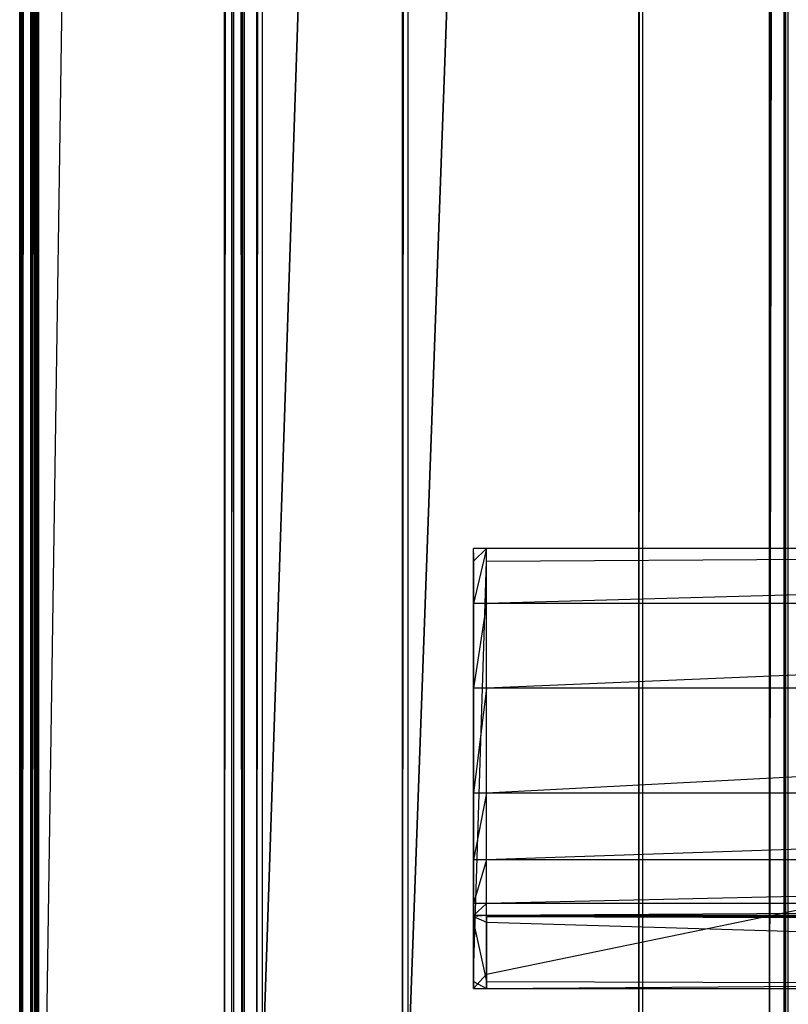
# Model space of a CAD drawing. Extents: x 0 to 0.996, y -0.498 to 0.
# Tile 19 of 85: x 0 to 0.03, y -0.475 to -0.436. Entities that reach past the tile are written whole.
import ezdxf

# ---------------------------------------------------------------- set-up
doc = ezdxf.new("R2010")
doc.units = 0
for name, color, linetype in [('L23_KORPUS2_5___REPLACEMTFOREMP', 7, 'CONTINUOUS'), ('L24_KORPUS2_3___REPLACEMTFOREMP', 7, 'CONTINUOUS'), ('L25_KORPUS2_2___REPLACEMTFOREMP', 7, 'CONTINUOUS'), ('L27_KORPUS2_0___REPLACEMTFOREMP', 7, 'CONTINUOUS'), ('L28_KORPUS3_2___REPLACEMTFOREMP', 7, 'CONTINUOUS'), ('L30_KORPUS3_4___REPLACEMTFOREMP', 7, 'CONTINUOUS')]:
    doc.layers.add(name, color=color, linetype=linetype)

msp = doc.modelspace()

# ---------------------------------------------------------------- linework, layer by layer
at = {"layer": 'L23_KORPUS2_5___REPLACEMTFOREMP', "color": 250}
for points, invisible_edges in [([(0.029741, -0.477287, 0.024322), (0.029741, -0.068446, 0.023923), (0.029741, -0.477287, 0.023923), (0.029741, -0.477287, 0.024322)], 13), ([(0.029741, -0.068446, 0.023923), (0.029741, -0.477287, 0.024322), (0.029741, -0.068446, 0.024322), (0.029741, -0.068446, 0.023923)], 14), ([(0.029741, -0.477287, 0.023923), (0.029741, -0.068446, 0.00749), (0.029741, -0.477287, 0.00749), (0.029741, -0.477287, 0.023923)], 13), ([(0.029741, -0.068446, 0.00749), (0.029741, -0.477287, 0.023923), (0.029741, -0.068446, 0.023923), (0.029741, -0.068446, 0.00749)], 14), ([(0.029741, -0.068446, 0.00749), (0.029741, -0.477287, 0.006866), (0.029741, -0.477287, 0.00749), (0.029741, -0.068446, 0.00749)], 13), ([(0.029741, -0.477287, 0.006866), (0.029741, -0.068446, 0.00749), (0.029741, -0.068446, 0.006866), (0.029741, -0.477287, 0.006866)], 14), ([(0.029741, -0.477287, 0.024322), (0.030383, -0.068446, 0.024322), (0.029741, -0.068446, 0.024322), (0.029741, -0.477287, 0.024322)], 13), ([(0.030383, -0.068446, 0.024322), (0.029741, -0.477287, 0.024322), (0.030383, -0.477287, 0.024322), (0.030383, -0.068446, 0.024322)], 14), ([(0.030383, -0.068446, 0.006866), (0.029741, -0.477287, 0.006866), (0.029741, -0.068446, 0.006866), (0.030383, -0.068446, 0.006866)], 13), ([(0.029741, -0.477287, 0.006866), (0.030383, -0.068446, 0.006866), (0.030383, -0.477287, 0.006866), (0.029741, -0.477287, 0.006866)], 14), ([(0.721741, -0.068446, 0.006866), (0.030383, -0.477287, 0.006866), (0.030383, -0.068446, 0.006866), (0.721741, -0.068446, 0.006866)], 13), ([(0.030383, -0.477287, 0.006866), (0.721741, -0.068446, 0.006866), (0.721741, -0.477287, 0.006866), (0.030383, -0.477287, 0.006866)], 14), ([(0.030383, -0.477287, 0.024322), (0.721741, -0.068446, 0.024322), (0.030383, -0.068446, 0.024322), (0.030383, -0.477287, 0.024322)], 13), ([(0.721741, -0.068446, 0.024322), (0.030383, -0.477287, 0.024322), (0.721741, -0.477287, 0.024322), (0.721741, -0.068446, 0.024322)], 14)]:
    msp.add_3dface(points, dxfattribs=dict(at, invisible_edges=invisible_edges))
at = {"layer": 'L24_KORPUS2_3___REPLACEMTFOREMP', "color": 250}
for points, invisible_edges in [([(0.018, -0.456715, 0.520114), (0.018, -0.456893, 0.473584), (0.018, -0.456893, 0.520114), (0.018, -0.456715, 0.520114)], 13), ([(0.018, -0.456893, 0.473584), (0.018, -0.456715, 0.520114), (0.018, -0.456715, 0.473584), (0.018, -0.456893, 0.473584)], 14), ([(0.018, -0.457221, 0.472817), (0.018, -0.456893, 0.472996), (0.018, -0.456715, 0.472817), (0.018, -0.457221, 0.472817)], 14), ([(0.018, -0.456715, 0.524414), (0.018, -0.456893, 0.520114), (0.018, -0.456893, 0.524362), (0.018, -0.456715, 0.524414)], 13), ([(0.018, -0.456893, 0.520114), (0.018, -0.456715, 0.524414), (0.018, -0.456715, 0.520114), (0.018, -0.456893, 0.520114)], 14), ([(0.018, -0.456893, 0.524362), (0.018, -0.458902, 0.527803), (0.018, -0.456715, 0.524414), (0.018, -0.456893, 0.524362)], 14), ([(0.018, -0.456715, 0.473584), (0.018, -0.456893, 0.472996), (0.018, -0.456893, 0.473584), (0.018, -0.456715, 0.473584)], 13), ([(0.018, -0.456893, 0.472996), (0.018, -0.456715, 0.473584), (0.018, -0.456715, 0.472817), (0.018, -0.456893, 0.472996)], 14), ([(0.018, -0.456715, 0.473584), (0.01852, -0.456715, 0.472817), (0.018, -0.456715, 0.472817), (0.018, -0.456715, 0.473584)], 13), ([(0.01852, -0.456715, 0.472817), (0.018, -0.456715, 0.473584), (0.01852, -0.456715, 0.473584), (0.01852, -0.456715, 0.472817)], 14), ([(0.01852, -0.456715, 0.472817), (0.018, -0.457221, 0.472817), (0.018, -0.456715, 0.472817), (0.01852, -0.456715, 0.472817)], 13), ([(0.018, -0.457221, 0.472817), (0.01852, -0.456715, 0.472817), (0.01852, -0.457221, 0.472817), (0.018, -0.457221, 0.472817)], 14), ([(0.018, -0.456715, 0.524414), (0.01852, -0.456715, 0.520114), (0.018, -0.456715, 0.520114), (0.018, -0.456715, 0.524414)], 13), ([(0.01852, -0.456715, 0.520114), (0.018, -0.456715, 0.524414), (0.01852, -0.456715, 0.524414), (0.01852, -0.456715, 0.520114)], 14), ([(0.018, -0.456715, 0.520114), (0.01852, -0.456715, 0.473584), (0.018, -0.456715, 0.473584), (0.018, -0.456715, 0.520114)], 13), ([(0.01852, -0.456715, 0.473584), (0.018, -0.456715, 0.520114), (0.01852, -0.456715, 0.520114), (0.01852, -0.456715, 0.473584)], 14), ([(0.018, -0.458902, 0.527803), (0.01852, -0.456715, 0.524414), (0.018, -0.456715, 0.524414), (0.018, -0.458902, 0.527803)], 13), ([(0.01852, -0.456715, 0.524414), (0.018, -0.458902, 0.527803), (0.01852, -0.458902, 0.527803), (0.01852, -0.456715, 0.524414)], 14), ([(0.01852, -0.456715, 0.473584), (0.098, -0.456715, 0.472817), (0.01852, -0.456715, 0.472817), (0.01852, -0.456715, 0.473584)], 13), ([(0.098, -0.456715, 0.472817), (0.01852, -0.456715, 0.473584), (0.098, -0.456715, 0.473584), (0.098, -0.456715, 0.472817)], 14), ([(0.098, -0.456715, 0.472817), (0.01852, -0.457221, 0.472817), (0.01852, -0.456715, 0.472817), (0.098, -0.456715, 0.472817)], 13), ([(0.01852, -0.457221, 0.472817), (0.098, -0.456715, 0.472817), (0.098, -0.457221, 0.472817), (0.01852, -0.457221, 0.472817)], 14), ([(0.01852, -0.458902, 0.527803), (0.098, -0.456715, 0.524414), (0.01852, -0.456715, 0.524414), (0.01852, -0.458902, 0.527803)], 13), ([(0.098, -0.456715, 0.524414), (0.01852, -0.458902, 0.527803), (0.098, -0.458902, 0.527803), (0.098, -0.456715, 0.524414)], 14), ([(0.01852, -0.456715, 0.520114), (0.098, -0.456715, 0.473584), (0.01852, -0.456715, 0.473584), (0.01852, -0.456715, 0.520114)], 13), ([(0.098, -0.456715, 0.473584), (0.01852, -0.456715, 0.520114), (0.098, -0.456715, 0.520114), (0.098, -0.456715, 0.473584)], 14), ([(0.01852, -0.456715, 0.524414), (0.098, -0.456715, 0.520114), (0.01852, -0.456715, 0.520114), (0.01852, -0.456715, 0.524414)], 13), ([(0.098, -0.456715, 0.520114), (0.01852, -0.456715, 0.524414), (0.098, -0.456715, 0.524414), (0.098, -0.456715, 0.520114)], 14), ([(0.018, -0.456893, 0.472996), (0.018, -0.457221, 0.472817), (0.018, -0.457221, 0.472996), (0.018, -0.456893, 0.472996)], 13), ([(0.018, -0.458902, 0.527803), (0.018, -0.456893, 0.524362), (0.018, -0.459052, 0.527706), (0.018, -0.458902, 0.527803)], 13), ([(0.018, -0.457221, 0.472996), (0.018, -0.459052, 0.527706), (0.018, -0.456893, 0.524362), (0.018, -0.457221, 0.472996)], 15), ([(0.018, -0.457221, 0.472996), (0.018, -0.456893, 0.524362), (0.018, -0.456893, 0.520114), (0.018, -0.457221, 0.472996)], 15), ([(0.018, -0.457221, 0.472996), (0.018, -0.456893, 0.520114), (0.018, -0.456893, 0.473584), (0.018, -0.457221, 0.472996)], 15), ([(0.018, -0.457221, 0.472996), (0.018, -0.456893, 0.473584), (0.018, -0.456893, 0.472996), (0.018, -0.457221, 0.472996)], 15), ([(0.018, -0.457221, 0.472996), (0.018, -0.473592, 0.472817), (0.018, -0.473592, 0.472996), (0.018, -0.457221, 0.472996)], 13), ([(0.018, -0.473592, 0.472817), (0.018, -0.457221, 0.472996), (0.018, -0.457221, 0.472817), (0.018, -0.473592, 0.472817)], 14), ([(0.01852, -0.457221, 0.472817), (0.018, -0.473592, 0.472817), (0.018, -0.457221, 0.472817), (0.01852, -0.457221, 0.472817)], 13), ([(0.018, -0.473592, 0.472817), (0.01852, -0.457221, 0.472817), (0.01852, -0.473592, 0.472817), (0.018, -0.473592, 0.472817)], 14), ([(0.018, -0.473592, 0.472996), (0.018, -0.469235, 0.553751), (0.018, -0.457221, 0.472996), (0.018, -0.473592, 0.472996)], 10), ([(0.018, -0.457221, 0.472996), (0.018, -0.469235, 0.553751), (0.018, -0.466592, 0.542067), (0.018, -0.457221, 0.472996)], 13), ([(0.018, -0.457221, 0.472996), (0.018, -0.466592, 0.542067), (0.018, -0.462416, 0.532918), (0.018, -0.457221, 0.472996)], 9), ([(0.018, -0.457221, 0.472996), (0.018, -0.462416, 0.532918), (0.018, -0.459052, 0.527706), (0.018, -0.457221, 0.472996)], 10), ([(0.098, -0.457221, 0.472817), (0.01852, -0.473592, 0.472817), (0.01852, -0.457221, 0.472817), (0.098, -0.457221, 0.472817)], 13), ([(0.01852, -0.473592, 0.472817), (0.098, -0.457221, 0.472817), (0.098, -0.473592, 0.472817), (0.01852, -0.473592, 0.472817)], 14), ([(0.018, -0.459052, 0.527706), (0.018, -0.462259, 0.533004), (0.018, -0.458902, 0.527803), (0.018, -0.459052, 0.527706)], 14), ([(0.018, -0.462259, 0.533004), (0.01852, -0.458902, 0.527803), (0.018, -0.458902, 0.527803), (0.018, -0.462259, 0.533004)], 13), ([(0.01852, -0.458902, 0.527803), (0.018, -0.462259, 0.533004), (0.01852, -0.462259, 0.533004), (0.01852, -0.458902, 0.527803)], 14), ([(0.018, -0.462259, 0.533004), (0.018, -0.459052, 0.527706), (0.018, -0.462416, 0.532918), (0.018, -0.462259, 0.533004)], 13), ([(0.01852, -0.462259, 0.533004), (0.098, -0.458902, 0.527803), (0.01852, -0.458902, 0.527803), (0.01852, -0.462259, 0.533004)], 13), ([(0.098, -0.458902, 0.527803), (0.01852, -0.462259, 0.533004), (0.098, -0.462259, 0.533004), (0.098, -0.458902, 0.527803)], 14), ([(0.018, -0.462416, 0.532918), (0.018, -0.466422, 0.542125), (0.018, -0.462259, 0.533004), (0.018, -0.462416, 0.532918)], 14), ([(0.018, -0.466422, 0.542125), (0.01852, -0.462259, 0.533004), (0.018, -0.462259, 0.533004), (0.018, -0.466422, 0.542125)], 13), ([(0.01852, -0.462259, 0.533004), (0.018, -0.466422, 0.542125), (0.01852, -0.466422, 0.542125), (0.01852, -0.462259, 0.533004)], 14), ([(0.01852, -0.466422, 0.542125), (0.098, -0.462259, 0.533004), (0.01852, -0.462259, 0.533004), (0.01852, -0.466422, 0.542125)], 13), ([(0.098, -0.462259, 0.533004), (0.01852, -0.466422, 0.542125), (0.098, -0.466422, 0.542125), (0.098, -0.462259, 0.533004)], 14), ([(0.018, -0.466422, 0.542125), (0.018, -0.462416, 0.532918), (0.018, -0.466592, 0.542067), (0.018, -0.466422, 0.542125)], 13), ([(0.018, -0.466592, 0.542067), (0.018, -0.46906, 0.553784), (0.018, -0.466422, 0.542125), (0.018, -0.466592, 0.542067)], 14), ([(0.018, -0.46906, 0.553784), (0.01852, -0.466422, 0.542125), (0.018, -0.466422, 0.542125), (0.018, -0.46906, 0.553784)], 13), ([(0.01852, -0.466422, 0.542125), (0.018, -0.46906, 0.553784), (0.01852, -0.46906, 0.553784), (0.01852, -0.466422, 0.542125)], 14), ([(0.01852, -0.46906, 0.553784), (0.098, -0.466422, 0.542125), (0.01852, -0.466422, 0.542125), (0.01852, -0.46906, 0.553784)], 13), ([(0.098, -0.466422, 0.542125), (0.01852, -0.46906, 0.553784), (0.098, -0.46906, 0.553784), (0.098, -0.466422, 0.542125)], 14), ([(0.018, -0.46906, 0.553784), (0.018, -0.466592, 0.542067), (0.018, -0.469235, 0.553751), (0.018, -0.46906, 0.553784)], 13), ([(0.018, -0.469235, 0.553751), (0.018, -0.47079, 0.565518), (0.018, -0.46906, 0.553784), (0.018, -0.469235, 0.553751)], 14), ([(0.018, -0.47079, 0.565518), (0.01852, -0.46906, 0.553784), (0.018, -0.46906, 0.553784), (0.018, -0.47079, 0.565518)], 13), ([(0.01852, -0.46906, 0.553784), (0.018, -0.47079, 0.565518), (0.01852, -0.47079, 0.565518), (0.01852, -0.46906, 0.553784)], 14), ([(0.018, -0.47079, 0.565518), (0.018, -0.469235, 0.553751), (0.018, -0.470968, 0.5655), (0.018, -0.47079, 0.565518)], 13), ([(0.018, -0.473592, 0.472996), (0.018, -0.470968, 0.5655), (0.018, -0.469235, 0.553751), (0.018, -0.473592, 0.472996)], 13), ([(0.01852, -0.47079, 0.565518), (0.098, -0.46906, 0.553784), (0.01852, -0.46906, 0.553784), (0.01852, -0.47079, 0.565518)], 13), ([(0.098, -0.46906, 0.553784), (0.01852, -0.47079, 0.565518), (0.098, -0.47079, 0.565518), (0.098, -0.46906, 0.553784)], 14), ([(0.018, -0.470968, 0.5655), (0.018, -0.471275, 0.57516), (0.018, -0.47079, 0.565518), (0.018, -0.470968, 0.5655)], 14), ([(0.018, -0.471275, 0.57516), (0.01852, -0.47079, 0.565518), (0.018, -0.47079, 0.565518), (0.018, -0.471275, 0.57516)], 13), ([(0.01852, -0.47079, 0.565518), (0.018, -0.471275, 0.57516), (0.01852, -0.471275, 0.57516), (0.01852, -0.47079, 0.565518)], 14), ([(0.01852, -0.471275, 0.57516), (0.098, -0.47079, 0.565518), (0.01852, -0.47079, 0.565518), (0.01852, -0.471275, 0.57516)], 13), ([(0.098, -0.47079, 0.565518), (0.01852, -0.471275, 0.57516), (0.098, -0.471275, 0.57516), (0.098, -0.47079, 0.565518)], 14), ([(0.018, -0.471275, 0.57516), (0.018, -0.470968, 0.5655), (0.018, -0.471453, 0.575151), (0.018, -0.471275, 0.57516)], 13), ([(0.018, -0.473592, 0.472996), (0.018, -0.4717, 0.575833), (0.018, -0.470968, 0.5655), (0.018, -0.473592, 0.472996)], 10), ([(0.018, -0.470968, 0.5655), (0.018, -0.4717, 0.575833), (0.018, -0.471453, 0.575151), (0.018, -0.470968, 0.5655)], 13), ([(0.018, -0.471453, 0.575151), (0.018, -0.471318, 0.576011), (0.018, -0.471275, 0.57516), (0.018, -0.471453, 0.575151)], 14), ([(0.018, -0.471318, 0.576011), (0.01852, -0.471275, 0.57516), (0.018, -0.471275, 0.57516), (0.018, -0.471318, 0.576011)], 13), ([(0.01852, -0.471275, 0.57516), (0.018, -0.471318, 0.576011), (0.01852, -0.471318, 0.576011), (0.01852, -0.471275, 0.57516)], 14), ([(0.018, -0.471318, 0.576011), (0.018, -0.471453, 0.575151), (0.018, -0.471488, 0.575833), (0.018, -0.471318, 0.576011)], 13), ([(0.018, -0.471488, 0.575833), (0.018, -0.471542, 0.576011), (0.018, -0.471318, 0.576011), (0.018, -0.471488, 0.575833)], 14), ([(0.01852, -0.471542, 0.576011), (0.018, -0.471318, 0.576011), (0.018, -0.471542, 0.576011), (0.01852, -0.471542, 0.576011)], 13), ([(0.018, -0.471318, 0.576011), (0.01852, -0.471542, 0.576011), (0.01852, -0.471318, 0.576011), (0.018, -0.471318, 0.576011)], 14), ([(0.018, -0.471453, 0.575151), (0.018, -0.4717, 0.575833), (0.018, -0.471488, 0.575833), (0.018, -0.471453, 0.575151)], 10), ([(0.018, -0.471542, 0.576011), (0.018, -0.471488, 0.575833), (0.018, -0.4717, 0.575833), (0.018, -0.471542, 0.576011)], 13), ([(0.018, -0.471542, 0.576011), (0.018, -0.473886, 0.575833), (0.018, -0.473886, 0.576011), (0.018, -0.471542, 0.576011)], 13), ([(0.018, -0.473886, 0.575833), (0.018, -0.471542, 0.576011), (0.018, -0.4717, 0.575833), (0.018, -0.473886, 0.575833)], 14), ([(0.01852, -0.473886, 0.576011), (0.018, -0.471542, 0.576011), (0.018, -0.473886, 0.576011), (0.01852, -0.473886, 0.576011)], 13), ([(0.018, -0.471542, 0.576011), (0.01852, -0.473886, 0.576011), (0.01852, -0.471542, 0.576011), (0.018, -0.471542, 0.576011)], 14), ([(0.01852, -0.471318, 0.576011), (0.098, -0.471275, 0.57516), (0.01852, -0.471275, 0.57516), (0.01852, -0.471318, 0.576011)], 13), ([(0.098, -0.471275, 0.57516), (0.01852, -0.471318, 0.576011), (0.098, -0.471318, 0.576011), (0.098, -0.471275, 0.57516)], 14), ([(0.098, -0.471542, 0.576011), (0.01852, -0.471318, 0.576011), (0.01852, -0.471542, 0.576011), (0.098, -0.471542, 0.576011)], 13), ([(0.01852, -0.471318, 0.576011), (0.098, -0.471542, 0.576011), (0.098, -0.471318, 0.576011), (0.01852, -0.471318, 0.576011)], 14), ([(0.098, -0.473886, 0.576011), (0.01852, -0.471542, 0.576011), (0.01852, -0.473886, 0.576011), (0.098, -0.473886, 0.576011)], 13), ([(0.01852, -0.471542, 0.576011), (0.098, -0.473886, 0.576011), (0.098, -0.471542, 0.576011), (0.01852, -0.471542, 0.576011)], 14), ([(0.018, -0.473592, 0.472996), (0.018, -0.473886, 0.575833), (0.018, -0.4717, 0.575833), (0.018, -0.473592, 0.472996)], 13), ([(0.018, -0.473992, 0.472996), (0.018, -0.473592, 0.472817), (0.018, -0.474171, 0.472817), (0.018, -0.473992, 0.472996)], 13), ([(0.018, -0.473592, 0.472817), (0.018, -0.473992, 0.472996), (0.018, -0.473592, 0.472996), (0.018, -0.473592, 0.472817)], 14), ([(0.01852, -0.473592, 0.472817), (0.018, -0.474171, 0.472817), (0.018, -0.473592, 0.472817), (0.01852, -0.473592, 0.472817)], 13), ([(0.018, -0.474171, 0.472817), (0.01852, -0.473592, 0.472817), (0.01852, -0.474171, 0.472817), (0.018, -0.474171, 0.472817)], 14), ([(0.018, -0.473992, 0.472996), (0.018, -0.473886, 0.575833), (0.018, -0.473592, 0.472996), (0.018, -0.473992, 0.472996)], 10), ([(0.018, -0.473886, 0.576011), (0.018, -0.473992, 0.575833), (0.018, -0.474171, 0.576011), (0.018, -0.473886, 0.576011)], 13), ([(0.018, -0.473992, 0.575833), (0.018, -0.473886, 0.576011), (0.018, -0.473886, 0.575833), (0.018, -0.473992, 0.575833)], 14), ([(0.018, -0.473886, 0.575833), (0.018, -0.473992, 0.575409), (0.018, -0.473992, 0.575833), (0.018, -0.473886, 0.575833)], 13), ([(0.018, -0.473992, 0.575409), (0.018, -0.473886, 0.575833), (0.018, -0.473992, 0.47378), (0.018, -0.473992, 0.575409)], 10), ([(0.018, -0.473992, 0.47378), (0.018, -0.473886, 0.575833), (0.018, -0.473992, 0.472996), (0.018, -0.473992, 0.47378)], 13), ([(0.01852, -0.474171, 0.576011), (0.018, -0.473886, 0.576011), (0.018, -0.474171, 0.576011), (0.01852, -0.474171, 0.576011)], 13), ([(0.018, -0.473886, 0.576011), (0.01852, -0.474171, 0.576011), (0.01852, -0.473886, 0.576011), (0.018, -0.473886, 0.576011)], 14), ([(0.098, -0.473592, 0.472817), (0.01852, -0.474171, 0.472817), (0.01852, -0.473592, 0.472817), (0.098, -0.473592, 0.472817)], 13), ([(0.01852, -0.474171, 0.472817), (0.098, -0.473592, 0.472817), (0.098, -0.474171, 0.472817), (0.01852, -0.474171, 0.472817)], 14), ([(0.098, -0.474171, 0.576011), (0.01852, -0.473886, 0.576011), (0.01852, -0.474171, 0.576011), (0.098, -0.474171, 0.576011)], 13), ([(0.01852, -0.473886, 0.576011), (0.098, -0.474171, 0.576011), (0.098, -0.473886, 0.576011), (0.01852, -0.473886, 0.576011)], 14), ([(0.018, -0.473992, 0.47378), (0.018, -0.474171, 0.472817), (0.018, -0.474171, 0.47378), (0.018, -0.473992, 0.47378)], 13), ([(0.018, -0.474171, 0.472817), (0.018, -0.473992, 0.47378), (0.018, -0.473992, 0.472996), (0.018, -0.474171, 0.472817)], 14), ([(0.018, -0.473992, 0.575409), (0.018, -0.474171, 0.47378), (0.018, -0.474171, 0.575409), (0.018, -0.473992, 0.575409)], 13), ([(0.018, -0.474171, 0.47378), (0.018, -0.473992, 0.575409), (0.018, -0.473992, 0.47378), (0.018, -0.474171, 0.47378)], 14), ([(0.018, -0.473992, 0.575833), (0.018, -0.474171, 0.575409), (0.018, -0.474171, 0.576011), (0.018, -0.473992, 0.575833)], 13), ([(0.018, -0.474171, 0.575409), (0.018, -0.473992, 0.575833), (0.018, -0.473992, 0.575409), (0.018, -0.474171, 0.575409)], 14), ([(0.01852, -0.474171, 0.47378), (0.018, -0.474171, 0.472817), (0.01852, -0.474171, 0.472817), (0.01852, -0.474171, 0.47378)], 13), ([(0.018, -0.474171, 0.472817), (0.01852, -0.474171, 0.47378), (0.018, -0.474171, 0.47378), (0.018, -0.474171, 0.472817)], 14), ([(0.01852, -0.474171, 0.575409), (0.018, -0.474171, 0.47378), (0.01852, -0.474171, 0.47378), (0.01852, -0.474171, 0.575409)], 13), ([(0.018, -0.474171, 0.47378), (0.01852, -0.474171, 0.575409), (0.018, -0.474171, 0.575409), (0.018, -0.474171, 0.47378)], 14), ([(0.01852, -0.474171, 0.576011), (0.018, -0.474171, 0.575409), (0.01852, -0.474171, 0.575409), (0.01852, -0.474171, 0.576011)], 13), ([(0.018, -0.474171, 0.575409), (0.01852, -0.474171, 0.576011), (0.018, -0.474171, 0.576011), (0.018, -0.474171, 0.575409)], 14), ([(0.098, -0.474171, 0.47378), (0.01852, -0.474171, 0.472817), (0.098, -0.474171, 0.472817), (0.098, -0.474171, 0.47378)], 13), ([(0.01852, -0.474171, 0.472817), (0.098, -0.474171, 0.47378), (0.01852, -0.474171, 0.47378), (0.01852, -0.474171, 0.472817)], 14), ([(0.098, -0.474171, 0.575409), (0.01852, -0.474171, 0.47378), (0.098, -0.474171, 0.47378), (0.098, -0.474171, 0.575409)], 13), ([(0.01852, -0.474171, 0.47378), (0.098, -0.474171, 0.575409), (0.01852, -0.474171, 0.575409), (0.01852, -0.474171, 0.47378)], 14), ([(0.098, -0.474171, 0.576011), (0.01852, -0.474171, 0.575409), (0.098, -0.474171, 0.575409), (0.098, -0.474171, 0.576011)], 13), ([(0.01852, -0.474171, 0.575409), (0.098, -0.474171, 0.576011), (0.01852, -0.474171, 0.576011), (0.01852, -0.474171, 0.575409)], 14)]:
    msp.add_3dface(points, dxfattribs=dict(at, invisible_edges=invisible_edges))
at = {"layer": 'L25_KORPUS2_2___REPLACEMTFOREMP', "color": 250}
for points, invisible_edges in [([(0.015181, -0.068371, 0.007694), (0.015181, -0.4774, 0.007322), (0.015181, -0.4774, 0.007694), (0.015181, -0.068371, 0.007694)], 13), ([(0.015181, -0.4774, 0.007322), (0.015181, -0.068371, 0.007694), (0.015181, -0.068371, 0.007322), (0.015181, -0.4774, 0.007322)], 14), ([(0.015181, -0.068371, 0.467128), (0.015181, -0.4774, 0.007694), (0.015181, -0.4774, 0.467128), (0.015181, -0.068371, 0.467128)], 13), ([(0.015181, -0.4774, 0.007694), (0.015181, -0.068371, 0.467128), (0.015181, -0.068371, 0.007694), (0.015181, -0.4774, 0.007694)], 14), ([(0.015181, -0.4774, 0.467564), (0.015409, -0.068371, 0.467564), (0.015181, -0.068371, 0.467564), (0.015181, -0.4774, 0.467564)], 13), ([(0.015409, -0.068371, 0.467564), (0.015181, -0.4774, 0.467564), (0.015409, -0.4774, 0.467564), (0.015409, -0.068371, 0.467564)], 14), ([(0.015409, -0.068371, 0.007322), (0.015181, -0.4774, 0.007322), (0.015181, -0.068371, 0.007322), (0.015409, -0.068371, 0.007322)], 13), ([(0.015181, -0.4774, 0.007322), (0.015409, -0.068371, 0.007322), (0.015409, -0.4774, 0.007322), (0.015181, -0.4774, 0.007322)], 14), ([(0.015181, -0.068371, 0.467564), (0.015181, -0.4774, 0.467128), (0.015181, -0.4774, 0.467564), (0.015181, -0.068371, 0.467564)], 13), ([(0.015181, -0.4774, 0.467128), (0.015181, -0.068371, 0.467564), (0.015181, -0.068371, 0.467128), (0.015181, -0.4774, 0.467128)], 14), ([(0.030327, -0.068371, 0.007322), (0.015409, -0.4774, 0.007322), (0.015409, -0.068371, 0.007322), (0.030327, -0.068371, 0.007322)], 13), ([(0.015409, -0.4774, 0.007322), (0.030327, -0.068371, 0.007322), (0.030327, -0.4774, 0.007322), (0.015409, -0.4774, 0.007322)], 14), ([(0.015409, -0.4774, 0.467564), (0.030327, -0.068371, 0.467564), (0.015409, -0.068371, 0.467564), (0.015409, -0.4774, 0.467564)], 13), ([(0.030327, -0.068371, 0.467564), (0.015409, -0.4774, 0.467564), (0.030327, -0.4774, 0.467564), (0.030327, -0.068371, 0.467564)], 14), ([(0.030472, -0.068371, 0.007322), (0.030327, -0.4774, 0.007322), (0.030327, -0.068371, 0.007322), (0.030472, -0.068371, 0.007322)], 13), ([(0.030327, -0.4774, 0.007322), (0.030472, -0.068371, 0.007322), (0.030472, -0.4774, 0.007322), (0.030327, -0.4774, 0.007322)], 14), ([(0.030327, -0.4774, 0.467564), (0.030472, -0.068371, 0.467564), (0.030327, -0.068371, 0.467564), (0.030327, -0.4774, 0.467564)], 13), ([(0.030472, -0.068371, 0.467564), (0.030327, -0.4774, 0.467564), (0.030472, -0.4774, 0.467564), (0.030472, -0.068371, 0.467564)], 14), ([(0.030472, -0.4774, 0.007322), (0.030472, -0.068371, 0.007694), (0.030472, -0.4774, 0.007694), (0.030472, -0.4774, 0.007322)], 13), ([(0.030472, -0.068371, 0.007694), (0.030472, -0.4774, 0.007322), (0.030472, -0.068371, 0.007322), (0.030472, -0.068371, 0.007694)], 14), ([(0.030472, -0.4774, 0.007694), (0.030472, -0.068371, 0.467128), (0.030472, -0.4774, 0.467128), (0.030472, -0.4774, 0.007694)], 13), ([(0.030472, -0.068371, 0.467128), (0.030472, -0.4774, 0.007694), (0.030472, -0.068371, 0.007694), (0.030472, -0.068371, 0.467128)], 14), ([(0.030472, -0.4774, 0.467128), (0.030472, -0.068371, 0.467564), (0.030472, -0.4774, 0.467564), (0.030472, -0.4774, 0.467128)], 13), ([(0.030472, -0.068371, 0.467564), (0.030472, -0.4774, 0.467128), (0.030472, -0.068371, 0.467128), (0.030472, -0.068371, 0.467564)], 14)]:
    msp.add_3dface(points, dxfattribs=dict(at, invisible_edges=invisible_edges))
at = {"layer": 'L27_KORPUS2_0___REPLACEMTFOREMP', "color": 250}
for points, invisible_edges in [([(0.009636, -0.030441, 0.006884), (0.009408, -0.477405, 0.006884), (0.009408, -0.030441, 0.006884), (0.009636, -0.030441, 0.006884)], 13), ([(0.009408, -0.477405, 0.006884), (0.009636, -0.030441, 0.006884), (0.009636, -0.477405, 0.006884), (0.009408, -0.477405, 0.006884)], 14), ([(0.009408, -0.477405, 0.590765), (0.009636, -0.030441, 0.590765), (0.009408, -0.030441, 0.590765), (0.009408, -0.477405, 0.590765)], 13), ([(0.009636, -0.030441, 0.590765), (0.009408, -0.477405, 0.590765), (0.009636, -0.477405, 0.590765), (0.009636, -0.030441, 0.590765)], 14), ([(0.024554, -0.030441, 0.006884), (0.009636, -0.477405, 0.006884), (0.009636, -0.030441, 0.006884), (0.024554, -0.030441, 0.006884)], 13), ([(0.009636, -0.477405, 0.006884), (0.024554, -0.030441, 0.006884), (0.024554, -0.477405, 0.006884), (0.009636, -0.477405, 0.006884)], 14), ([(0.009636, -0.477405, 0.590765), (0.024554, -0.030441, 0.590765), (0.009636, -0.030441, 0.590765), (0.009636, -0.477405, 0.590765)], 13), ([(0.024554, -0.030441, 0.590765), (0.009636, -0.477405, 0.590765), (0.024554, -0.477405, 0.590765), (0.024554, -0.030441, 0.590765)], 14), ([(0.024699, -0.030441, 0.006884), (0.024554, -0.477405, 0.006884), (0.024554, -0.030441, 0.006884), (0.024699, -0.030441, 0.006884)], 13), ([(0.024554, -0.477405, 0.006884), (0.024699, -0.030441, 0.006884), (0.024699, -0.477405, 0.006884), (0.024554, -0.477405, 0.006884)], 14), ([(0.024554, -0.477405, 0.590765), (0.024699, -0.030441, 0.590765), (0.024554, -0.030441, 0.590765), (0.024554, -0.477405, 0.590765)], 13), ([(0.024699, -0.030441, 0.590765), (0.024554, -0.477405, 0.590765), (0.024699, -0.477405, 0.590765), (0.024699, -0.030441, 0.590765)], 14), ([(0.024699, -0.477405, 0.006884), (0.024699, -0.030441, 0.007256), (0.024699, -0.477405, 0.007256), (0.024699, -0.477405, 0.006884)], 13), ([(0.024699, -0.030441, 0.007256), (0.024699, -0.477405, 0.006884), (0.024699, -0.030441, 0.006884), (0.024699, -0.030441, 0.007256)], 14), ([(0.024699, -0.477405, 0.007256), (0.024699, -0.030441, 0.590329), (0.024699, -0.477405, 0.590329), (0.024699, -0.477405, 0.007256)], 13), ([(0.024699, -0.030441, 0.590329), (0.024699, -0.477405, 0.007256), (0.024699, -0.030441, 0.007256), (0.024699, -0.030441, 0.590329)], 14), ([(0.024699, -0.477405, 0.590329), (0.024699, -0.030441, 0.590765), (0.024699, -0.477405, 0.590765), (0.024699, -0.477405, 0.590329)], 13), ([(0.024699, -0.030441, 0.590765), (0.024699, -0.477405, 0.590329), (0.024699, -0.030441, 0.590329), (0.024699, -0.030441, 0.590765)], 14)]:
    msp.add_3dface(points, dxfattribs=dict(at, invisible_edges=invisible_edges))
at = {"layer": 'L28_KORPUS3_2___REPLACEMTFOREMP', "color": 8}
for points, invisible_edges in [([(0.000002, -0.000687, 0.007018), (0.000002, -0.497292, 0.000565), (0.000002, -0.497292, 0.007018), (0.000002, -0.000687, 0.007018)], 13), ([(0.000002, -0.497292, 0.000565), (0.000002, -0.000687, 0.007018), (0.000002, -0.000687, 0.000565), (0.000002, -0.497292, 0.000565)], 14), ([(0.000002, -0.000687, 0.00719), (0.000002, -0.497292, 0.007018), (0.000002, -0.497292, 0.00719), (0.000002, -0.000687, 0.00719)], 13), ([(0.000002, -0.497292, 0.007018), (0.000002, -0.000687, 0.00719), (0.000002, -0.000687, 0.007018), (0.000002, -0.497292, 0.007018)], 14), ([(0.000101, -0.497252, 0.007289), (0.000002, -0.000687, 0.00719), (0.000002, -0.497292, 0.00719), (0.000101, -0.497252, 0.007289)], 13), ([(0.000002, -0.000687, 0.00719), (0.000101, -0.497252, 0.007289), (0.000101, -0.000728, 0.007289), (0.000002, -0.000687, 0.00719)], 14), ([(0.000002, -0.000687, 0.000565), (0.000002, -0.497292, 0.0005), (0.000002, -0.497292, 0.000565), (0.000002, -0.000687, 0.000565)], 13), ([(0.000002, -0.497292, 0.0005), (0.000002, -0.000687, 0.000565), (0.000002, -0.000687, 0.0005), (0.000002, -0.497292, 0.0005)], 14), ([(0.000066, -0.000714, 0.000436), (0.000002, -0.497292, 0.0005), (0.000002, -0.000687, 0.0005), (0.000066, -0.000714, 0.000436)], 13), ([(0.000002, -0.497292, 0.0005), (0.000066, -0.000714, 0.000436), (0.000066, -0.497266, 0.000436), (0.000002, -0.497292, 0.0005)], 14), ([(0.000423, -0.000861, 0.00008), (0.000066, -0.497266, 0.000436), (0.000066, -0.000714, 0.000436), (0.000423, -0.000861, 0.00008)], 13), ([(0.000101, -0.497252, 0.007289), (0.000445, -0.000871, 0.007633), (0.000101, -0.000728, 0.007289), (0.000101, -0.497252, 0.007289)], 13), ([(0.000596, -0.000894), (0.000627, -0.000716), (0.000596, -0.497086), (0.000596, -0.000894)], 10), ([(0.000596, -0.497086), (0.000627, -0.000716), (0.000596, -0.497255), (0.000596, -0.497086)], 13), ([(0.000596, -0.497255), (0.000627, -0.000716), (0.000632, -0.497291), (0.000596, -0.497255)], 10), ([(0.000598, -0.000748, 0.00769), (0.000634, -0.49729, 0.00769), (0.000628, -0.000717, 0.00769), (0.000598, -0.000748, 0.00769)], 10), ([(0.000598, -0.000894, 0.00769), (0.000634, -0.49729, 0.00769), (0.000598, -0.000748, 0.00769), (0.000598, -0.000894, 0.00769)], 13), ([(0.000632, -0.497291), (0.000627, -0.000716), (0.000715, -0.000629), (0.000632, -0.497291)], 13), ([(0.000628, -0.000717, 0.00769), (0.000634, -0.49729, 0.00769), (0.000716, -0.00063, 0.00769), (0.000628, -0.000717, 0.00769)], 13), ([(0.000632, -0.497291), (0.000715, -0.000629), (0.000711, -0.49737), (0.000632, -0.497291)], 10), ([(0.000716, -0.00063, 0.00769), (0.000634, -0.49729, 0.00769), (0.000712, -0.497369, 0.00769), (0.000716, -0.00063, 0.00769)], 10), ([(0.000711, -0.49737), (0.000715, -0.000629), (0.000748, -0.497407), (0.000711, -0.49737)], 13), ([(0.000716, -0.00063, 0.00769), (0.000712, -0.497369, 0.00769), (0.000749, -0.497405, 0.00769), (0.000716, -0.00063, 0.00769)], 13), ([(0.000748, -0.497407), (0.000715, -0.000629), (0.000748, -0.000595), (0.000748, -0.497407)], 10), ([(0.000716, -0.00063, 0.00769), (0.000749, -0.497405, 0.00769), (0.000749, -0.000597, 0.00769), (0.000716, -0.00063, 0.00769)], 10), ([(0.000748, -0.497407), (0.000748, -0.000595), (0.000912, -0.000595), (0.000748, -0.497407)], 15), ([(0.000748, -0.497407), (0.000912, -0.000595), (0.000909, -0.497407), (0.000748, -0.497407)], 15), ([(0.000749, -0.000597, 0.00769), (0.000749, -0.497405, 0.00769), (0.000912, -0.000597, 0.00769), (0.000749, -0.000597, 0.00769)], 15), ([(0.000912, -0.000597, 0.00769), (0.000749, -0.497405, 0.00769), (0.000909, -0.497405, 0.00769), (0.000912, -0.000597, 0.00769)], 15), ([(0.000909, -0.497407), (0.000912, -0.000595), (0.098, -0.497407), (0.000909, -0.497407)], 15), ([(0.000912, -0.000597, 0.00769), (0.000909, -0.497405, 0.00769), (0.098, -0.497405, 0.00769), (0.000912, -0.000597, 0.00769)], 15), ([(0.098, -0.497407), (0.000912, -0.000595), (0.098, -0.000595), (0.098, -0.497407)], 9), ([(0.000912, -0.000597, 0.00769), (0.098, -0.497405, 0.00769), (0.098, -0.000597, 0.00769), (0.000912, -0.000597, 0.00769)], 9), ([(0.000066, -0.497266, 0.000436), (0.000423, -0.000861, 0.00008), (0.000423, -0.497118, 0.00008), (0.000066, -0.497266, 0.000436)], 14), ([(0.000445, -0.000871, 0.007633), (0.000101, -0.497252, 0.007289), (0.000445, -0.497109, 0.007633), (0.000445, -0.000871, 0.007633)], 14), ([(0.000423, -0.000861, 0.00008), (0.000502, -0.497086), (0.000423, -0.497118, 0.00008), (0.000423, -0.000861, 0.00008)], 13), ([(0.000502, -0.497086), (0.000423, -0.000861, 0.00008), (0.000502, -0.000894), (0.000502, -0.497086)], 14), ([(0.000445, -0.497109, 0.007633), (0.000502, -0.000894, 0.00769), (0.000445, -0.000871, 0.007633), (0.000445, -0.497109, 0.007633)], 13), ([(0.000502, -0.000894, 0.00769), (0.000445, -0.497109, 0.007633), (0.000502, -0.497086, 0.00769), (0.000502, -0.000894, 0.00769)], 14), ([(0.000596, -0.000894), (0.000502, -0.497086), (0.000502, -0.000894), (0.000596, -0.000894)], 13), ([(0.000502, -0.497086), (0.000596, -0.000894), (0.000596, -0.497086), (0.000502, -0.497086)], 14), ([(0.000598, -0.497086, 0.00769), (0.000502, -0.000894, 0.00769), (0.000502, -0.497086, 0.00769), (0.000598, -0.497086, 0.00769)], 13), ([(0.000502, -0.000894, 0.00769), (0.000598, -0.497086, 0.00769), (0.000598, -0.000894, 0.00769), (0.000502, -0.000894, 0.00769)], 14), ([(0.000598, -0.497086, 0.00769), (0.000634, -0.49729, 0.00769), (0.000598, -0.000894, 0.00769), (0.000598, -0.497086, 0.00769)], 10)]:
    msp.add_3dface(points, dxfattribs=dict(at, invisible_edges=invisible_edges))
at = {"layer": 'L30_KORPUS3_4___REPLACEMTFOREMP', "color": 8, "invisible_edges": 14}
for points in [[(0, -0.000648, 0.007618), (0, -0.000929, 0.007509), (0, -0.497278, 0.007543), (0, -0.000648, 0.007618)], [(0, -0.000648, 0.007618), (0, -0.497278, 0.007543), (0, -0.000732, 0.589744), (0, -0.000648, 0.007618)], [(0, -0.000732, 0.589744), (0, -0.497107, 0.589768), (0, -0.000984, 0.589768), (0, -0.000732, 0.589744)], [(0, -0.000732, 0.589744), (0, -0.497334, 0.589678), (0, -0.497107, 0.589768), (0, -0.000732, 0.589744)], [(0, -0.000732, 0.589744), (0, -0.497278, 0.007543), (0, -0.497334, 0.589678), (0, -0.000732, 0.589744)], [(0.000424, -0.000754, 0.006964), (0.000089, -0.497192, 0.007298), (0.000089, -0.000892, 0.007298), (0.000424, -0.000754, 0.006964)], [(0.000424, -0.000754, 0.006964), (0.000424, -0.49733, 0.006963), (0.000089, -0.497192, 0.007298), (0.000424, -0.000754, 0.006964)], [(0.0005, -0.000723, 0.006887), (0.000424, -0.49733, 0.006963), (0.000424, -0.000754, 0.006964), (0.0005, -0.000723, 0.006887)], [(0.0005, -0.497362, 0.006887), (0.000424, -0.49733, 0.006963), (0.0005, -0.000723, 0.006887), (0.0005, -0.497362, 0.006887)], [(0.0005, -0.000777, 0.59039), (0.000424, -0.000809, 0.590314), (0.0005, -0.497314, 0.59039), (0.0005, -0.000777, 0.59039)], [(0.000746, -0.000723, 0.006887), (0.000746, -0.497362, 0.006887), (0.0005, -0.000723, 0.006887), (0.000746, -0.000723, 0.006887)], [(0.000746, -0.497362, 0.006887), (0.0005, -0.497362, 0.006887), (0.0005, -0.000723, 0.006887), (0.000746, -0.497362, 0.006887)], [(0.000746, -0.000777, 0.59039), (0.0005, -0.000777, 0.59039), (0.0005, -0.497314, 0.59039), (0.000746, -0.000777, 0.59039)], [(0.000746, -0.000777, 0.59039), (0.0005, -0.497314, 0.59039), (0.000746, -0.497314, 0.59039), (0.000746, -0.000777, 0.59039)], [(0.008115, -0.000731, 0.006887), (0.008115, -0.497362, 0.006887), (0.000746, -0.000723, 0.006887), (0.008115, -0.000731, 0.006887)], [(0.008115, -0.497362, 0.006887), (0.000746, -0.497362, 0.006887), (0.000746, -0.000723, 0.006887), (0.008115, -0.497362, 0.006887)], [(0.008115, -0.000786, 0.59039), (0.000746, -0.000777, 0.59039), (0.000746, -0.497314, 0.59039), (0.008115, -0.000786, 0.59039)], [(0.008399, -0.000731, 0.006887), (0.008399, -0.497362, 0.006887), (0.008115, -0.000731, 0.006887), (0.008399, -0.000731, 0.006887)], [(0.008399, -0.497362, 0.006887), (0.008115, -0.497362, 0.006887), (0.008115, -0.000731, 0.006887), (0.008399, -0.497362, 0.006887)], [(0.008399, -0.000731, 0.006887), (0.008479, -0.000764, 0.006967), (0.008399, -0.497362, 0.006887), (0.008399, -0.000731, 0.006887)], [(0.008479, -0.000764, 0.006967), (0.008479, -0.497329, 0.006967), (0.008399, -0.497362, 0.006887), (0.008479, -0.000764, 0.006967)], [(0.008479, -0.000764, 0.006967), (0.008828, -0.000908, 0.007316), (0.008479, -0.497329, 0.006967), (0.008479, -0.000764, 0.006967)], [(0.008899, -0.000749, 0.589614), (0.008899, -0.000992, 0.589671), (0.008899, -0.497227, 0.589648), (0.008899, -0.000749, 0.589614)], [(0.008899, -0.000749, 0.589614), (0.008899, -0.497227, 0.589648), (0.008899, -0.000787, 0.007625), (0.008899, -0.000749, 0.589614)], [(0.000089, -0.000892, 0.007298), (0, -0.497155, 0.007387), (0, -0.000929, 0.007387), (0.000089, -0.000892, 0.007298)], [(0.000089, -0.000892, 0.007298), (0.000089, -0.497192, 0.007298), (0, -0.497155, 0.007387), (0.000089, -0.000892, 0.007298)], [(0, -0.000929, 0.007509), (0, -0.497155, 0.007509), (0, -0.497278, 0.007543), (0, -0.000929, 0.007509)], [(0, -0.000929, 0.007387), (0, -0.497155, 0.007509), (0, -0.000929, 0.007509), (0, -0.000929, 0.007387)], [(0, -0.000929, 0.007387), (0, -0.497155, 0.007387), (0, -0.497155, 0.007509), (0, -0.000929, 0.007387)], [(0.000089, -0.000947, 0.58998), (0, -0.000984, 0.58989), (0.000089, -0.497144, 0.58998), (0.000089, -0.000947, 0.58998)], [(0, -0.000984, 0.58989), (0, -0.497107, 0.58989), (0.000089, -0.497144, 0.58998), (0, -0.000984, 0.58989)], [(0, -0.000984, 0.589768), (0, -0.497107, 0.589768), (0, -0.497107, 0.58989), (0, -0.000984, 0.589768)], [(0, -0.000984, 0.589768), (0, -0.497107, 0.58989), (0, -0.000984, 0.58989), (0, -0.000984, 0.589768)], [(0.000424, -0.000809, 0.590314), (0.000089, -0.000947, 0.58998), (0.000424, -0.497282, 0.590314), (0.000424, -0.000809, 0.590314)], [(0.000089, -0.000947, 0.58998), (0.000089, -0.497144, 0.58998), (0.000424, -0.497282, 0.590314), (0.000089, -0.000947, 0.58998)], [(0.0005, -0.497314, 0.59039), (0.000424, -0.000809, 0.590314), (0.000424, -0.497282, 0.590314), (0.0005, -0.497314, 0.59039)], [(0.008115, -0.000786, 0.59039), (0.000746, -0.497314, 0.59039), (0.008115, -0.497314, 0.59039), (0.008115, -0.000786, 0.59039)], [(0.008399, -0.000786, 0.59039), (0.008115, -0.000786, 0.59039), (0.008115, -0.497314, 0.59039), (0.008399, -0.000786, 0.59039)], [(0.008399, -0.000786, 0.59039), (0.008115, -0.497314, 0.59039), (0.008399, -0.497314, 0.59039), (0.008399, -0.000786, 0.59039)], [(0.008399, -0.000786, 0.59039), (0.008479, -0.497281, 0.59031), (0.008479, -0.000819, 0.59031), (0.008399, -0.000786, 0.59039)], [(0.008399, -0.000786, 0.59039), (0.008399, -0.497314, 0.59039), (0.008479, -0.497281, 0.59031), (0.008399, -0.000786, 0.59039)], [(0.008828, -0.000963, 0.589961), (0.008479, -0.000819, 0.59031), (0.008828, -0.497137, 0.589961), (0.008828, -0.000963, 0.589961)], [(0.008828, -0.497137, 0.589961), (0.008479, -0.000819, 0.59031), (0.008479, -0.497281, 0.59031), (0.008828, -0.497137, 0.589961)], [(0.008828, -0.000908, 0.007316), (0.008828, -0.497184, 0.007316), (0.008479, -0.497329, 0.006967), (0.008828, -0.000908, 0.007316)], [(0.008828, -0.000908, 0.007316), (0.008899, -0.000938, 0.007387), (0.008828, -0.497184, 0.007316), (0.008828, -0.000908, 0.007316)], [(0.008899, -0.000938, 0.007387), (0.008899, -0.497155, 0.007387), (0.008828, -0.497184, 0.007316), (0.008899, -0.000938, 0.007387)], [(0.008828, -0.000963, 0.589961), (0.008899, -0.497107, 0.58989), (0.008899, -0.000992, 0.58989), (0.008828, -0.000963, 0.589961)], [(0.008828, -0.000963, 0.589961), (0.008828, -0.497137, 0.589961), (0.008899, -0.497107, 0.58989), (0.008828, -0.000963, 0.589961)], [(0.008899, -0.000787, 0.007625), (0.008899, -0.497155, 0.007606), (0.008899, -0.000938, 0.007606), (0.008899, -0.000787, 0.007625)], [(0.008899, -0.000787, 0.007625), (0.008899, -0.497267, 0.007669), (0.008899, -0.497155, 0.007606), (0.008899, -0.000787, 0.007625)], [(0.008899, -0.000787, 0.007625), (0.008899, -0.497227, 0.589648), (0.008899, -0.497267, 0.007669), (0.008899, -0.000787, 0.007625)], [(0.008899, -0.000938, 0.007606), (0.008899, -0.497155, 0.007606), (0.008899, -0.497155, 0.007387), (0.008899, -0.000938, 0.007606)], [(0.008899, -0.000938, 0.007387), (0.008899, -0.000938, 0.007606), (0.008899, -0.497155, 0.007387), (0.008899, -0.000938, 0.007387)], [(0.008899, -0.000992, 0.589671), (0.008899, -0.497107, 0.589671), (0.008899, -0.497227, 0.589648), (0.008899, -0.000992, 0.589671)], [(0.008899, -0.000992, 0.589671), (0.008899, -0.000992, 0.58989), (0.008899, -0.497107, 0.589671), (0.008899, -0.000992, 0.589671)], [(0.008899, -0.000992, 0.58989), (0.008899, -0.497107, 0.58989), (0.008899, -0.497107, 0.589671), (0.008899, -0.000992, 0.58989)]]:
    msp.add_3dface(points, dxfattribs=at)

doc.saveas('drawing.dxf')
